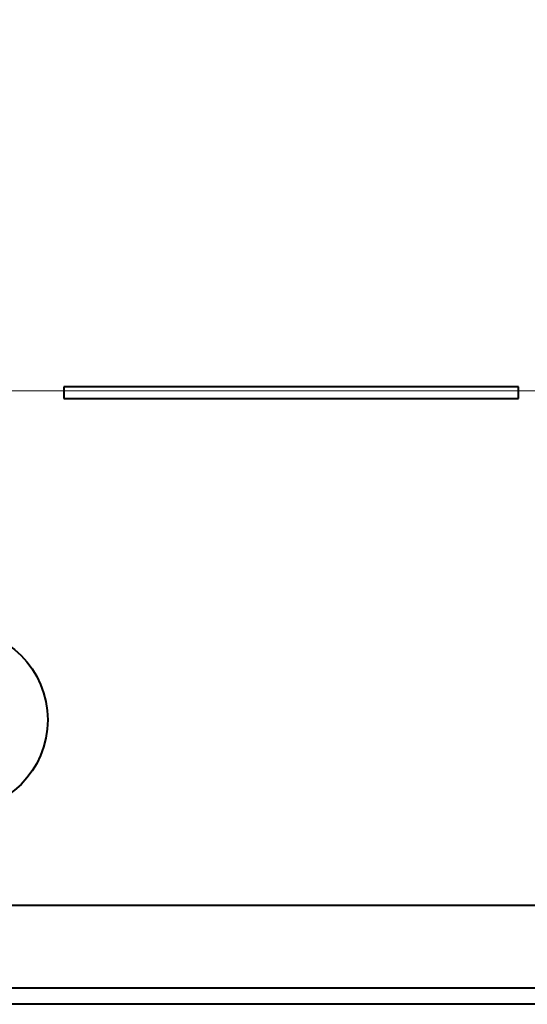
# Model space of a CAD drawing. Header units: millimetres. Extents: x 0 to 420, y -2 to 296.
# Tile 21 of 32: x 162 to 177, y 162 to 192. Entities that reach past the tile are written whole.
import ezdxf
from ezdxf.enums import TextEntityAlignment as Align
from ezdxf.lldxf.tags import DXFTag

# ---------------------------------------------------------------- set-up
doc = ezdxf.new("R2010")
doc.units = ezdxf.units.MM
for name, color, linetype in [('Default', 7, 'Continuous'), ('DV1_Predefinito', 7, 'Continuous'), ('GU000075.00.00', 7, 'Continuous'), ('ME001036.00.04', 7, 'Continuous'), ('ME001037.00.00', 7, 'Continuous'), ('VI000289', 7, 'Continuous')]:
    doc.layers.add(name, color=color, linetype=linetype)
doc.styles.add('SEACAD_Solid_Edge_ISO', font='txt')
doc.styles.add('SEACAD_Solid_Edge_ISOI', font='seisoi.ttf')
tags = doc.linetypes.add('CENTER2', pattern=[28.575, 19.05, -3.175, 3.175, -3.175]).pattern_tags.tags
tags[10:11] = [DXFTag(74, 4), DXFTag(75, 0), DXFTag(340, '0'), DXFTag(46, 0.0), DXFTag(50, 0.0), DXFTag(44, 0.0), DXFTag(45, 0.0)]
tags[8:9] = [DXFTag(74, 4), DXFTag(75, 0), DXFTag(340, '0'), DXFTag(46, 0.0), DXFTag(50, 0.0), DXFTag(44, 0.0), DXFTag(45, 0.0)]
tags[6:7] = [DXFTag(74, 4), DXFTag(75, 0), DXFTag(340, '0'), DXFTag(46, 0.0), DXFTag(50, 0.0), DXFTag(44, 0.0), DXFTag(45, 0.0)]
tags[4:5] = [DXFTag(74, 4), DXFTag(75, 0), DXFTag(340, '0'), DXFTag(46, 0.0), DXFTag(50, 0.0), DXFTag(44, 0.0), DXFTag(45, 0.0)]
doc.dimstyles.new('ISO', dxfattribs={"dimtxt": 3.5, "dimasz": 3.5, "dimexe": 1.75, "dimexo": 0, "dimgap": 0.875, "dimtad": 1, "dimtxsty": 'SEACAD_Solid_Edge_ISO', "dimblk1": '_SE_FILLED', "dimblk2": '_SE_FILLED', "dimsah": 1, "dimcen": 1.75, "dimadec": 1, "dimazin": 0, "dimtfac": 0.5, "dimtdec": 3, "dimtmove": 0, "dimatfit": 3, "dimfxl": 1, "dimarcsym": 0})

# ---------------------------------------------------------------- blocks, each defined once
blk = doc.blocks.new('SE')
at = {"layer": 'DV1_Predefinito', "color": 7, "linetype": 'CENTER2', "lineweight": 9}
blk.add_line((102.546, 180.663), (239.286, 180.663), dxfattribs=at)
at = {"layer": 'GU000075.00.00', "color": 7, "linetype": 'Continuous', "lineweight": 40}
for p, q in [((126.975, 165.143), (212.975, 165.143)), ((108.275, 162.652), (231.675, 162.652))]:
    blk.add_line(p, q, dxfattribs=at)
at = {"layer": 'ME001036.00.04', "color": 7, "linetype": 'Continuous', "lineweight": 40}
blk.add_line((231.475, 162.152), (108.475, 162.152), dxfattribs=at)
at = {"layer": 'ME001037.00.00', "color": 7, "linetype": 'Continuous', "lineweight": 40}
for p, q in [((176.743, 180.777), (163.029, 180.777)), ((163.029, 180.777), (163.029, 180.427)), ((176.743, 180.427), (176.743, 180.777)), ((163.029, 180.427), (176.743, 180.427))]:
    blk.add_line(p, q, dxfattribs=at)
at = {"layer": 'VI000289', "color": 7, "linetype": 'Continuous', "lineweight": 40}
blk.add_circle((159.798, 170.731), 2.75, dxfattribs=at)
blk = doc.blocks.new('DMBLK14')
at = {"layer": 'Default', "linetype": 'Continuous', "lineweight": 18}
for points in [[(67.689, 236.652), (68.855, 236.652), (68.272, 240.152)], [(67.689, 165.652), (68.272, 162.152), (68.855, 165.652)]]:
    blk.add_hatch(color=7, dxfattribs=at).paths.add_polyline_path(points)
at = {"layer": 'Default', "color": 7, "linetype": 'Continuous', "lineweight": 18}
for p, q in [((231.475, 240.152), (66.522, 240.152)), ((68.272, 240.152), (68.272, 162.152)), ((231.475, 162.152), (66.522, 162.152))]:
    blk.add_line(p, q, dxfattribs=at)
at = {"layer": 'Default', "color": 7, "linetype": 'Continuous', "lineweight": 18, "style": 'SEACAD_Solid_Edge_ISOI'}
blk.add_text('78', height=3.5, rotation=90, dxfattribs=at).set_placement((63.897, 198.925), align=Align.TOP_LEFT)
blk = doc.blocks.new('_SE_FILLED')
at = {"color": 0}
blk.add_line((0, 0), (-1, 0), dxfattribs=at)
blk.add_solid([(0, 0), (-1, -0.1665), (-1, 0.1665), (0, 0)], dxfattribs=at)

msp = doc.modelspace()

# ---------------------------------------------------------------- block references
at = {"layer": 'Default'}
msp.add_blockref('SE', (0, 0), dxfattribs=at)

# ---------------------------------------------------------------- dimensions: what is measured, and where the dimension line sits
at = {"layer": 'Default', "color": 7, "linetype": 'Continuous', "lineweight": 18}
dim = msp.add_linear_dim(base=(68.272, 240.152), p1=(231.475, 240.152), p2=(231.475, 162.152), angle=270, text='\\A1;<>', dimstyle='ISO', dxfattribs=at)
dim.commit()
dim.dimension.update_dxf_attribs({"geometry": 'DMBLK14', "text_midpoint": (68.272, 201.152), "dimtype": 161})

doc.saveas('drawing.dxf')
